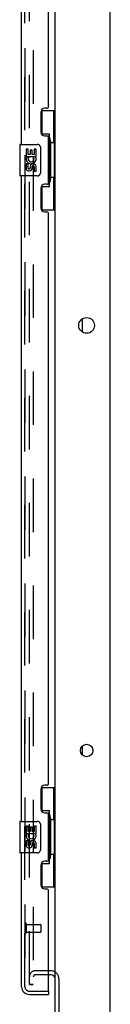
# Model space of a CAD drawing. Header units: inches. Extents: x 0 to 309, y 0 to 200.
# Tile 83 of 119: x 166.97 to 169.83, y 66.98 to 98.25. Entities that reach past the tile are written whole.
import ezdxf

# ---------------------------------------------------------------- set-up
doc = ezdxf.new("R2010")
doc.units = ezdxf.units.IN
doc.header["$LTSCALE"] = 17
doc.header["$MEASUREMENT"] = 0
doc.linetypes.add('HIDDEN', pattern=[0.2, 0.1, -0.1])
doc.layers.get('0').update_dxf_attribs({"linetype": 'CONTINUOUS'})
for name, color, linetype in [('DEFAULT_2', 8, 'HIDDEN'), ('LEFTHAND_DOOR_ASSEMBLY', 7, 'CONTINUOUS'), ('RIGHTHAND_DOOR_ASSEMBLY', 7, 'CONTINUOUS')]:
    doc.layers.add(name, color=color, linetype=linetype)

msp = doc.modelspace()

# ---------------------------------------------------------------- linework, layer by layer
at = {"color": 7, "linetype": 'Continuous'}
for p, q in [((168.084, 67.82), (168.084, 141.258)), ((169.834, 62.664), (169.834, 141.039)), ((168.959, 88.323), (168.959, 88.756)), ((168.959, 74.886), (168.959, 75.192)), ((167.959, 67.914), (167.88, 67.914)), ((168.084, 60.789), (168.084, 67.789)), ((168.209, 67.783), (168.209, 60.789))]:
    msp.add_line(p, q, dxfattribs=at)
for centre, radius in [((169.084, 88.539), 0.25), ((169.084, 75.039), 0.198)]:
    msp.add_circle(centre, radius, dxfattribs=at)
msp.add_arc((167.959, 67.789), 0.125, 0, 90, dxfattribs=at)
at = {"layer": 'DEFAULT_2', "color": 8, "linetype": 'HIDDEN'}
for p, q in [((167.271, 67.602), (167.271, 141.477)), ((167.396, 141.477), (167.396, 67.602)), ((167.959, 68.039), (167.459, 68.039)), ((167.959, 68.039), (167.459, 68.039)), ((167.88, 67.914), (167.459, 67.914)), ((167.396, 67.602), (167.271, 67.602)), ((167.271, 67.602), (167.396, 67.602))]:
    msp.add_line(p, q, dxfattribs=at)
for centre, radius, start, end in [((167.459, 67.852), 0.188, 90, 180), ((167.459, 67.852), 0.0625, 90, 180), ((167.959, 67.789), 0.25, 0, 90)]:
    msp.add_arc(centre, radius, start, end, dxfattribs=at)
at = {"layer": 'LEFTHAND_DOOR_ASSEMBLY', "color": 8, "linetype": 'HIDDEN'}
for p, q in [((167.13, 67.536), (167.13, 141.543)), ((167.272, 67.393), (167.86, 67.393))]:
    msp.add_line(p, q, dxfattribs=at)
msp.add_arc((167.272, 67.536), 0.142, 180, 270, dxfattribs=at)
at = {"layer": 'RIGHTHAND_DOOR_ASSEMBLY', "color": 8, "linetype": 'HIDDEN'}
for p, q in [((167.13, 141.543), (167.13, 67.536)), ((167.173, 69.535), (167.173, 69.251)), ((167.173, 69.517), (167.62, 69.517)), ((167.63, 69.507), (167.63, 69.279)), ((167.173, 69.269), (167.62, 69.269)), ((167.272, 67.393), (167.86, 67.393))]:
    msp.add_line(p, q, dxfattribs=at)
at = {"layer": 'RIGHTHAND_DOOR_ASSEMBLY', "color": 3, "linetype": 'Continuous'}
for p, q in [((167.026, 94.289), (167.026, 114.789)), ((167.88, 95.497), (167.88, 113.582)), ((167.82, 95.437), (167.76, 95.437)), ((167.63, 95.307), (167.63, 94.687)), ((167.76, 94.557), (167.82, 94.557)), ((167.88, 93.082), (167.88, 94.497)), ((167.026, 72.789), (167.026, 93.289)), ((167.63, 92.892), (167.63, 92.272)), ((167.82, 93.022), (167.76, 93.022)), ((167.76, 92.142), (167.82, 92.142)), ((167.88, 73.997), (167.88, 92.082)), ((167.63, 73.807), (167.63, 73.187)), ((167.82, 73.937), (167.76, 73.937)), ((167.76, 73.057), (167.82, 73.057)), ((167.88, 71.582), (167.88, 72.997)), ((167.026, 67.536), (167.026, 71.789)), ((167.63, 71.392), (167.63, 70.772)), ((167.82, 71.522), (167.76, 71.522)), ((167.76, 70.642), (167.82, 70.642)), ((167.88, 67.413), (167.88, 70.582)), ((167.272, 67.289), (167.88, 67.289))]:
    msp.add_line(p, q, dxfattribs=at)
at = {"layer": 'RIGHTHAND_DOOR_ASSEMBLY', "color": 7, "linetype": 'Continuous'}
for p, q in [((167.643, 95.364), (168.084, 95.364)), ((167.68, 94.584), (167.68, 95.364)), ((168.045, 94.339), (168.045, 95.364)), ((167.68, 94.629), (167.907, 94.629)), ((167.907, 92.949), (167.907, 94.629)), ((166.966, 94.274), (166.966, 93.304)), ((166.981, 94.289), (167.521, 94.289)), ((167.169, 94.135), (167.169, 93.905)), ((167.232, 94.135), (167.169, 94.135)), ((167.232, 93.967), (167.232, 94.135)), ((167.42, 94.135), (167.42, 93.967)), ((167.483, 94.135), (167.42, 94.135)), ((167.483, 93.905), (167.483, 94.135)), ((167.621, 94.189), (167.621, 93.389)), ((167.944, 94.39), (167.944, 94.369)), ((167.944, 94.339), (167.944, 93.239)), ((168.066, 94.339), (167.944, 94.339)), ((168.066, 93.239), (168.066, 94.339)), ((167.169, 93.905), (167.43, 93.905)), ((167.239, 93.869), (167.182, 93.894)), ((167.294, 93.967), (167.232, 93.967)), ((167.294, 94.103), (167.294, 93.967)), ((167.355, 94.103), (167.294, 94.103)), ((167.355, 93.967), (167.355, 94.103)), ((167.42, 93.967), (167.355, 93.967)), ((167.43, 93.905), (167.403, 93.885)), ((167.465, 93.905), (167.483, 93.905)), ((167.169, 93.674), (167.169, 93.538)), ((167.232, 93.674), (167.169, 93.674)), ((167.232, 93.538), (167.232, 93.674)), ((167.294, 93.58), (167.294, 93.538)), ((167.355, 93.517), (167.355, 93.586)), ((167.42, 93.58), (167.42, 93.443)), ((167.483, 93.443), (167.483, 93.58)), ((167.521, 93.289), (166.981, 93.289)), ((167.42, 93.443), (167.483, 93.443)), ((168.066, 93.239), (167.944, 93.239)), ((167.944, 93.209), (167.944, 93.188)), ((168.045, 92.214), (168.045, 93.239)), ((167.68, 92.214), (167.68, 92.994)), ((167.68, 92.949), (167.907, 92.949)), ((167.643, 92.214), (168.084, 92.214)), ((167.643, 73.864), (168.084, 73.864)), ((167.68, 73.084), (167.68, 73.864)), ((168.045, 72.839), (168.045, 73.864)), ((167.68, 73.129), (167.907, 73.129)), ((167.907, 71.449), (167.907, 73.129)), ((167.944, 72.89), (167.944, 72.869)), ((166.966, 72.774), (166.966, 71.804)), ((166.981, 72.789), (167.521, 72.789)), ((167.232, 72.635), (167.169, 72.635)), ((167.169, 72.635), (167.169, 72.405)), ((167.232, 72.467), (167.232, 72.635)), ((167.355, 72.603), (167.294, 72.603)), ((167.294, 72.603), (167.294, 72.467)), ((167.355, 72.467), (167.355, 72.603)), ((167.483, 72.635), (167.42, 72.635)), ((167.42, 72.635), (167.42, 72.467)), ((167.483, 72.405), (167.483, 72.635)), ((167.621, 72.689), (167.621, 71.889)), ((168.066, 72.839), (167.944, 72.839)), ((167.944, 72.839), (167.944, 71.739)), ((168.066, 71.739), (168.066, 72.839)), ((167.169, 72.405), (167.43, 72.405)), ((167.239, 72.369), (167.182, 72.394)), ((167.294, 72.467), (167.232, 72.467)), ((167.42, 72.467), (167.355, 72.467)), ((167.43, 72.405), (167.403, 72.385)), ((167.465, 72.405), (167.483, 72.405)), ((167.232, 72.174), (167.169, 72.174)), ((167.169, 72.174), (167.169, 72.038)), ((167.232, 72.038), (167.232, 72.174)), ((167.294, 72.08), (167.294, 72.038)), ((167.355, 72.017), (167.355, 72.086)), ((167.42, 72.08), (167.42, 71.943)), ((167.42, 71.943), (167.483, 71.943)), ((167.483, 71.943), (167.483, 72.08)), ((167.521, 71.789), (166.981, 71.789)), ((168.066, 71.739), (167.944, 71.739)), ((167.944, 71.709), (167.944, 71.688)), ((168.045, 70.714), (168.045, 71.739)), ((167.68, 70.714), (167.68, 71.494)), ((167.68, 71.449), (167.907, 71.449)), ((167.643, 70.714), (168.084, 70.714)), ((167.86, 67.393), (167.88, 67.393)), ((167.88, 67.393), (167.88, 67.289))]:
    msp.add_line(p, q, dxfattribs=at)
for points in [[(167.871, 94.528), (167.873, 94.532), (167.878, 94.54), (167.883, 94.548), (167.887, 94.555), (167.891, 94.562), (167.895, 94.569), (167.898, 94.575), (167.9, 94.58), (167.902, 94.585), (167.904, 94.59), (167.905, 94.594), (167.906, 94.598), (167.907, 94.602), (167.907, 94.605)], [(167.614, 94.225), (167.616, 94.22), (167.618, 94.214), (167.619, 94.208), (167.62, 94.202), (167.62, 94.195), (167.621, 94.189)], [(167.621, 93.389), (167.62, 93.383), (167.62, 93.377), (167.619, 93.37), (167.618, 93.364), (167.616, 93.359), (167.614, 93.353)], [(167.907, 92.973), (167.907, 92.976), (167.906, 92.98), (167.905, 92.984), (167.904, 92.988), (167.902, 92.993), (167.9, 92.998), (167.898, 93.004), (167.895, 93.01), (167.891, 93.016), (167.887, 93.023), (167.883, 93.03), (167.878, 93.038), (167.873, 93.047), (167.871, 93.05)], [(167.871, 73.028), (167.873, 73.032), (167.878, 73.04), (167.883, 73.048), (167.887, 73.055), (167.891, 73.062), (167.895, 73.069), (167.898, 73.075), (167.9, 73.08), (167.902, 73.085), (167.904, 73.09), (167.905, 73.094), (167.906, 73.098), (167.907, 73.102), (167.907, 73.105)], [(167.614, 72.725), (167.616, 72.72), (167.618, 72.714), (167.619, 72.708), (167.62, 72.702), (167.62, 72.695), (167.621, 72.689)], [(167.621, 71.889), (167.62, 71.883), (167.62, 71.877), (167.619, 71.87), (167.618, 71.864), (167.616, 71.859), (167.614, 71.853)], [(167.907, 71.473), (167.907, 71.476), (167.906, 71.48), (167.905, 71.484), (167.904, 71.488), (167.902, 71.493), (167.9, 71.498), (167.898, 71.504), (167.895, 71.51), (167.891, 71.516), (167.887, 71.523), (167.883, 71.53), (167.878, 71.538), (167.873, 71.547), (167.871, 71.55)]]:
    msp.add_lwpolyline(points, dxfattribs=at)
at = {"layer": 'RIGHTHAND_DOOR_ASSEMBLY', "color": 3, "linetype": 'Continuous'}
for centre, radius, start, end in [((167.76, 95.307), 0.13, 90, 180), ((167.82, 95.497), 0.06, 270, 360), ((167.76, 94.687), 0.13, 180, 270), ((167.82, 94.497), 0.06, 0, 90), ((167.76, 92.892), 0.13, 90, 180), ((167.82, 93.082), 0.06, 270, 360), ((167.76, 92.272), 0.13, 180, 270), ((167.82, 92.082), 0.06, 0, 90), ((167.76, 73.807), 0.13, 90, 180), ((167.82, 73.997), 0.06, 270, 360), ((167.76, 73.187), 0.13, 180, 270), ((167.82, 72.997), 0.06, 0, 90), ((167.76, 71.392), 0.13, 90, 180), ((167.82, 71.582), 0.06, 270, 360), ((167.76, 70.772), 0.13, 180, 270), ((167.82, 70.582), 0.06, 0, 90), ((167.272, 67.536), 0.246, 180, 270), ((167.86, 67.413), 0.02, 270, 360)]:
    msp.add_arc(centre, radius, start, end, dxfattribs=at)
at = {"layer": 'RIGHTHAND_DOOR_ASSEMBLY', "color": 7, "linetype": 'Continuous'}
for centre, radius, start, end in [((166.981, 94.274), 0.015, 90, 180), ((167.521, 94.189), 0.1, 21.205, 90), ((167.326, 93.831), 0.157, 156.5966, 341.8791), ((167.326, 93.831), 0.0943, 156.5966, 35.1122), ((167.326, 93.831), 0.157, 25.737, 27.8532), ((167.329, 93.831), 0.154, 341.4199, 26.1963), ((167.263, 93.538), 0.0943, 180, 248.6704), ((167.263, 93.538), 0.0943, 248.6999, 347.4338), ((167.263, 93.538), 0.0314, 180, 0.0485), ((167.389, 93.58), 0.0943, 0, 180), ((167.389, 93.575), 0.0362, 83.4285, 161.7628), ((167.389, 93.58), 0.0314, 0, 81.2295), ((166.981, 93.304), 0.015, 180, 270), ((167.521, 93.389), 0.1, 270, 338.7946), ((166.981, 72.774), 0.015, 90, 180), ((167.521, 72.689), 0.1, 21.205, 90), ((167.326, 72.331), 0.157, 156.5966, 341.8791), ((167.326, 72.331), 0.0943, 156.5966, 35.1122), ((167.326, 72.331), 0.157, 25.737, 27.8532), ((167.329, 72.331), 0.154, 341.4199, 26.1963), ((167.263, 72.038), 0.0943, 180, 248.6704), ((167.263, 72.038), 0.0943, 248.6999, 347.4338), ((167.263, 72.038), 0.0314, 180, 0.0485), ((167.389, 72.08), 0.0943, 0, 180), ((167.389, 72.075), 0.0362, 83.4285, 161.7628), ((167.389, 72.08), 0.0314, 0, 81.2295), ((166.981, 71.804), 0.015, 180, 270), ((167.521, 71.889), 0.1, 270, 338.7946)]:
    msp.add_arc(centre, radius, start, end, dxfattribs=at)
at = {"layer": 'RIGHTHAND_DOOR_ASSEMBLY', "color": 8, "linetype": 'HIDDEN'}
for centre, radius, start, end in [((167.151, 69.535), 0.0215, 0, 180), ((167.62, 69.507), 0.01, 0, 90), ((167.151, 69.251), 0.0215, 180, 360), ((167.62, 69.279), 0.01, 270, 360), ((167.272, 67.536), 0.142, 180, 270)]:
    msp.add_arc(centre, radius, start, end, dxfattribs=at)
at = {"layer": 'RIGHTHAND_DOOR_ASSEMBLY', "color": 7, "linetype": 'Continuous'}
for centre, start_param, end_param in [((167.84, 94.38), -1.51401, -0.699287), ((167.84, 94.38), -2.442306, -1.627583), ((167.84, 93.199), -1.51401, -0.699287), ((167.84, 93.199), -2.442306, -1.627583), ((167.84, 72.88), -1.51401, -0.699287), ((167.84, 72.88), -2.442306, -1.627583), ((167.84, 71.699), -1.51401, -0.699287), ((167.84, 71.699), -2.442306, -1.627583)]:
    msp.add_ellipse(centre, major_axis=(0, 0.18), ratio=0.579493, start_param=start_param, end_param=end_param, dxfattribs=at)

doc.saveas('drawing.dxf')
